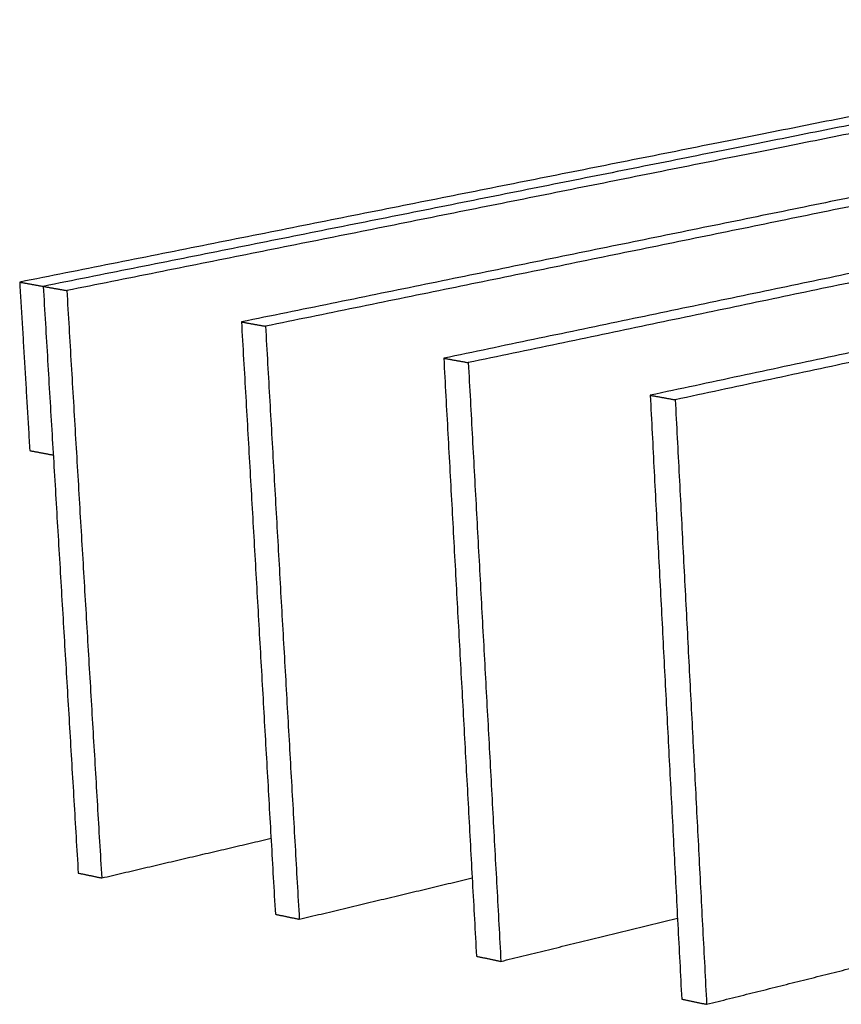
# Model space of a CAD drawing. Header units: millimetres. Extents: x 2538 to 24562, y 4449 to 23795.
# Tile 11 of 256: x 5983 to 6185, y 6734 to 6977. Entities that reach past the tile are written whole.
import ezdxf

# ---------------------------------------------------------------- set-up
doc = ezdxf.new("R2010")
doc.units = ezdxf.units.MM
doc.layers.add('Make2D$Visible$Curves', color=7, linetype='Continuous', true_color=0x000000)

msp = doc.modelspace()

# ---------------------------------------------------------------- linework, layer by layer
at = {"layer": 'Make2D$Visible$Curves', "color": 7, "lineweight": -3}
for points, weights in [([(6306.91, 6976.74), (6151.15, 6945.7), (5982.86, 6912.17)], [623.134298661, 599.965239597, 576.796180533]), ([(6306.72, 6974.67), (6153.72, 6944.11), (5988.65, 6911.13)], [621.532687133, 598.819864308, 576.107041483]), ([(6312.45, 6973.77), (6159.49, 6943.14), (5994.46, 6910.09)], [620.843548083, 598.130725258, 575.417902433]), ([(6354.88, 6967.15), (6202.24, 6936.01), (6037.45, 6902.38)], [615.789861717, 593.077038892, 570.364216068]), ([(6360.72, 6966.24), (6208.13, 6935.03), (6043.37, 6901.32)], [615.100722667, 592.387899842, 569.675077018]), ([(6403.95, 6959.5), (6251.72, 6927.75), (6087.24, 6893.45)], [610.047036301, 587.334213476, 564.621390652]), ([(6409.9, 6958.57), (6257.72, 6926.75), (6093.28, 6892.37)], [609.357897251, 586.645074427, 563.932251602]), ([(6453.95, 6951.7), (6302.17, 6919.33), (6138.05, 6884.34)], [604.304210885, 581.591388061, 558.878565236]), ([(6460.02, 6950.75), (6308.29, 6918.31), (6144.22, 6883.23)], [603.615071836, 580.902249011, 558.189426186]), ([(5982.86, 6912.17), (5985.76, 6911.65), (5988.65, 6911.13)], [576.796180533, 576.451611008, 576.107041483]), ([(5982.86, 6912.17), (5984.11, 6891.42), (5985.35, 6870.72)], [576.796180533, 577.405456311, 578.014732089]), ([(5988.65, 6911.13), (5991.55, 6910.61), (5994.46, 6910.09)], [576.107041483, 575.762471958, 575.417902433]), ([(5988.65, 6911.13), (5992.98, 6838.69), (5997.27, 6766.78)], [576.107041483, 578.237376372, 580.36771126]), ([(5994.46, 6910.09), (5998.77, 6837.57), (6003.05, 6765.58)], [575.417902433, 577.548237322, 579.67857221]), ([(6037.45, 6902.38), (6040.41, 6901.85), (6043.37, 6901.32)], [570.364216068, 570.019646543, 569.675077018]), ([(6037.45, 6902.38), (6041.64, 6829.25), (6045.79, 6756.65)], [570.364216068, 572.494550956, 574.624885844]), ([(6043.37, 6901.32), (6047.54, 6828.1), (6051.68, 6755.42)], [569.675077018, 571.805411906, 573.935746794]), ([(6087.24, 6893.45), (6090.26, 6892.91), (6093.28, 6892.37)], [564.621390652, 564.276821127, 563.932251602]), ([(6087.24, 6893.45), (6091.28, 6819.61), (6095.29, 6746.32)], [564.621390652, 566.75172554, 568.882060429]), ([(6093.28, 6892.37), (6097.31, 6818.44), (6101.3, 6745.06)], [563.932251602, 566.06258649, 568.192921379]), ([(6138.05, 6884.34), (6141.13, 6883.78), (6144.22, 6883.23)], [558.878565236, 558.533995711, 558.189426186]), ([(6138.05, 6884.34), (6141.94, 6809.77), (6145.81, 6735.77)], [558.878565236, 561.008900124, 563.139235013]), ([(6144.22, 6883.23), (6148.09, 6808.58), (6151.94, 6734.49)], [558.189426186, 560.319761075, 562.450095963]), ([(5985.35, 6870.72), (5988.24, 6870.18), (5991.13, 6869.63)], [578.014732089, 577.670162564, 577.325593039]), ([(6003.05, 6765.58), (6023.99, 6770.48), (6044.73, 6775.33)], [579.67857221, 582.490748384, 585.302924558]), ([(5997.27, 6766.78), (6000.16, 6766.18), (6003.05, 6765.58)], [580.36771126, 580.023141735, 579.67857221]), ([(6051.68, 6755.42), (6073.07, 6760.53), (6094.24, 6765.59)], [573.935746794, 576.811832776, 579.687918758]), ([(6045.79, 6756.65), (6048.74, 6756.04), (6051.68, 6755.42)], [574.624885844, 574.280316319, 573.935746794]), ([(6101.3, 6745.06), (6123.15, 6750.4), (6144.77, 6755.68)], [568.192921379, 571.135908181, 574.078894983]), ([(6095.29, 6746.32), (6098.3, 6745.69), (6101.3, 6745.06)], [568.882060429, 568.537490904, 568.192921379]), ([(6151.94, 6734.49), (6174.25, 6740.07), (6196.34, 6745.58)], [562.450095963, 565.463168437, 568.476240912]), ([(6145.81, 6735.77), (6148.87, 6735.13), (6151.94, 6734.49)], [563.139235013, 562.794665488, 562.450095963])]:
    msp.add_rational_spline(points, weights, degree=2, dxfattribs=at)

doc.saveas('drawing.dxf')
